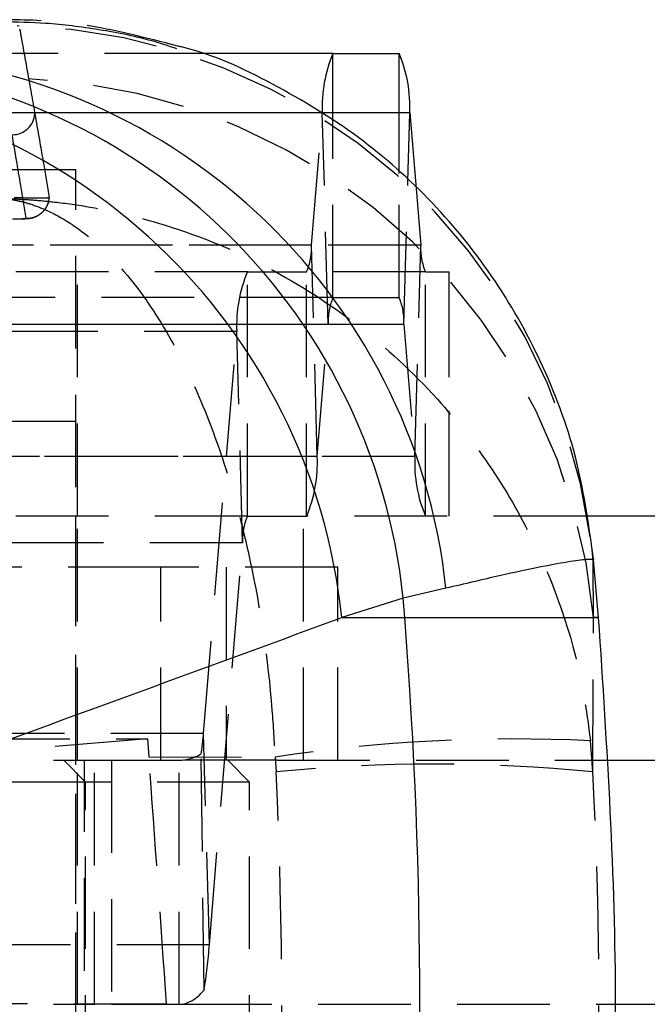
# Model space of a CAD drawing. Extents: x 31 to 371, y 23 to 290.
# Tile 6 of 26: x 155.56 to 164.16, y 36.44 to 49.95. Entities that reach past the tile are written whole.
import ezdxf

# ---------------------------------------------------------------- set-up
doc = ezdxf.new("R2010")
doc.units = 0
doc.linetypes.add('HIDDEN', pattern=[1.905, 1.27, -0.635])
doc.layers.get('0').update_dxf_attribs({"linetype": 'CONTINUOUS'})

msp = doc.modelspace()

# ---------------------------------------------------------------- linework, layer by layer
at = {"color": 7, "linetype": 'HIDDEN'}
for p, q in [((157.990647, 49.489901), (144.869321, 49.489901)), ((159.706752, 48.672657), (144.723828, 48.672657)), ((160.905315, 48.672657), (145.922392, 48.672657)), ((159.556846, 46.858331), (159.706752, 48.672657)), ((159.786653, 45.771471), (159.706752, 48.672657)), ((159.852245, 46.139901), (159.852245, 48.551808)), ((156.32905, 47.889901), (154.080063, 47.889901)), ((156.32905, 26.389901), (156.32905, 47.889901)), ((160.759822, 46.139901), (160.759822, 47.839386)), ((160.825413, 45.771471), (160.879444, 47.733297)), ((160.991112, 47.634262), (161.055221, 46.858331)), ((159.556846, 46.858331), (144.573922, 46.858331)), ((161.055221, 46.858331), (146.072298, 46.858331)), ((159.636748, 43.957146), (159.556846, 46.858331)), ((160.975319, 43.957146), (161.055221, 46.858331)), ((158.679082, 46.489901), (143.696158, 46.489901)), ((156.3478, 43.139901), (156.3478, 46.489901)), ((158.679082, 43.139901), (158.679082, 46.489901)), ((158.679082, 46.489901), (159.491255, 46.489901)), ((159.491255, 43.139901), (159.491255, 46.489901)), ((161.120812, 46.489901), (159.491255, 46.489901)), ((161.120812, 43.139901), (161.120812, 46.489901)), ((161.120812, 46.489901), (161.439262, 46.489901)), ((161.439262, 46.489901), (161.439262, 43.139901)), ((161.439262, 46.489901), (161.4478, 46.489901)), ((161.4478, 43.139901), (161.4478, 46.489901)), ((159.852245, 46.139901), (144.869321, 46.139901)), ((159.852245, 46.139901), (160.759822, 46.139901)), ((158.533589, 45.672656), (143.550665, 45.672656)), ((159.786653, 45.771471), (144.80373, 45.771471)), ((160.825413, 45.771471), (145.84249, 45.771471)), ((158.077976, 40.158331), (158.533589, 45.672656)), ((158.613491, 42.771471), (158.533589, 45.672656)), ((159.636748, 43.957146), (159.786653, 45.771471)), ((160.825413, 45.771471), (160.975319, 43.957146)), ((156.32909, 44.439902), (153.035704, 44.439902)), ((156.32909, 30.439901), (156.32909, 44.439902)), ((159.636748, 43.957146), (144.653824, 43.957146)), ((160.975319, 43.957146), (145.992395, 43.957146)), ((158.679082, 43.139901), (143.696158, 43.139901)), ((156.3478, 39.789901), (156.3478, 43.139901)), ((158.679082, 43.139901), (159.491255, 43.139901)), ((159.4478, 39.789901), (159.4478, 43.139901)), ((163.322909, 43.139901), (159.491255, 43.139901)), ((158.613491, 42.771471), (143.630567, 42.771471)), ((158.157878, 37.257146), (158.613491, 42.771471)), ((163.395272, 42.726971), (163.422065, 42.469098)), ((157.493245, 42.439901), (145.523923, 42.439901)), ((156.34784, 39.789901), (156.34784, 42.439901)), ((157.493245, 39.789901), (157.493245, 42.439901)), ((159.91716, 42.439901), (157.493245, 42.439901)), ((158.388657, 42.439901), (158.388657, 39.789901)), ((159.91716, 39.789901), (159.91716, 42.439901)), ((163.422065, 42.469098), (163.425825, 42.542069)), ((163.423391, 41.747686), (163.422065, 42.469098)), ((163.416188, 39.628976), (163.423391, 41.747686)), ((163.495327, 41.747686), (163.423391, 41.747686)), ((158.077976, 40.158331), (143.095053, 40.158331)), ((158.157878, 37.257146), (158.077976, 40.158331)), ((143.545842, 40.083266), (157.310845, 40.08326)), ((157.310845, 40.08326), (153.881513, 39.794089)), ((157.310845, 40.08326), (157.328873, 39.83815)), ((163.416188, 39.628976), (163.382449, 40.056359)), ((158.084987, 36.632821), (158.045116, 39.876873)), ((154.116235, 39.789901), (156.583446, 39.789901)), ((156.461313, 39.489901), (156.161314, 39.789901)), ((156.34784, 36.439901), (156.34784, 39.789901)), ((156.447801, 33.089901), (156.447801, 39.789901)), ((156.583446, 36.439901), (156.583446, 39.789901)), ((156.583446, 39.789901), (156.81803, 39.789901)), ((156.81803, 39.789901), (156.81803, 36.439901)), ((156.81803, 39.789901), (157.744325, 39.789901)), ((157.328873, 39.83815), (159.057806, 39.831781)), ((159.086846, 39.789901), (157.744325, 39.789901)), ((157.744325, 36.439901), (157.744325, 39.789901)), ((158.7103, 39.489901), (158.4103, 39.789901)), ((159.057806, 39.831781), (159.072586, 39.628976)), ((159.086846, 39.789901), (163.581365, 39.789901)), ((156.461313, 39.489901), (151.695231, 39.489901)), ((158.7103, 39.489901), (156.461313, 39.489901)), ((156.461313, 33.389901), (156.461313, 39.489901)), ((158.7103, 33.389901), (158.7103, 39.489901)), ((158.157878, 37.257146), (143.174954, 37.257146)), ((154.116235, 36.439901), (156.583446, 36.439901)), ((157.571136, 36.440511), (154.143059, 36.450544)), ((156.34784, 33.089901), (156.34784, 36.439901)), ((156.81803, 36.439901), (156.583446, 36.439901)), ((156.81803, 36.439901), (157.744325, 36.439901)), ((157.744325, 36.439901), (163.72751, 36.439901))]:
    msp.add_line(p, q, dxfattribs=at)
at = {"color": 7, "linetype": 'CONTINUOUS'}
for p, q in [((159.852245, 49.489901), (157.990647, 49.489901)), ((159.852245, 49.489901), (160.759822, 49.489901)), ((160.905315, 48.672657), (160.991112, 47.634262)), ((172.70642, 43.139901), (163.322909, 43.139901)), ((163.425825, 42.542069), (163.426002, 42.540043)), ((163.495327, 41.747686), (163.426002, 42.540043)), ((161.402247, 42.148933), (160.815248, 42.015253)), ((160.815248, 42.015253), (159.973504, 41.747686)), ((160.836206, 41.747686), (160.815248, 42.015253)), ((159.973504, 41.747686), (160.836206, 41.747686)), ((160.836206, 41.747686), (163.495327, 41.747686)), ((163.581365, 39.789901), (178.468308, 39.789901)), ((163.72751, 36.439901), (178.468308, 36.439901))]:
    msp.add_line(p, q, dxfattribs=at)
at = {"color": 8, "linetype": 'CONTINUOUS'}
for p, q in [((159.852245, 48.551808), (159.852245, 49.489901)), ((160.759822, 47.839386), (160.759822, 49.489901)), ((160.879444, 47.733297), (160.905315, 48.672657))]:
    msp.add_line(p, q, dxfattribs=at)
at = {"color": 7, "linetype": 'HIDDEN'}
for centre, radius, start, end in [((155.338435, 41.754015), 8.115452, 7.7863533, 88.686163), ((155.3403, 41.033176), 8.114609, 5.0515647, 87.6001114), ((155.459385, 48.678403), 0.304482, 269.1404187, 357.8962692), ((158.71088, 46.818884), 0.846885, 337.1411497, 2.669776), ((161.901187, 46.818884), 0.846885, 177.330224, 202.8588503), ((160.410059, 45.760164), 1.87851, 157.1409191, 182.670009), ((160.632611, 45.81092), 0.846877, 157.1410294, 182.6698963), ((159.979448, 45.810919), 0.846885, 357.330224, 22.8588503), ((157.760267, 43.86964), 1.87852, 337.1409877, 2.6699517), ((162.8518, 43.86964), 1.87852, 177.3300483, 202.8590123), ((159.459449, 42.81092), 0.846878, 157.1410451, 182.6698556), ((154.988085, 40.376435), 3.097579, 350.7190976, 355.9624057), ((162.334489, 18.485052), 21.596748, 87.2186902, 98.726683), ((161.244387, 17.942789), 21.794665, 84.2810827, 95.7189173), ((151.304032, 37.740925), 6.870899, 350.7190896, 355.9624699)]:
    msp.add_arc(centre, radius, start, end, dxfattribs=at)
at = {"color": 7, "linetype": 'CONTINUOUS'}
for centre, radius, start, end in [((153.226312, 41.264159), 8.223669, 6.1763359, 88.4247613), ((161.583219, 48.760165), 1.878506, 157.1408944, 182.6700337), ((159.028848, 48.760165), 1.878506, 357.3299663, 22.8591056), ((152.665127, 41.166125), 8.194235, 5.9479492, 87.266972), ((151.823384, 40.89856), 8.194234, 5.9479428, 87.2669821), ((93.049292, 36.439901), 67.994399, 355.52281682, 4.47718318)]:
    msp.add_arc(centre, radius, start, end, dxfattribs=at)
msp.add_ellipse((91.353611, 36.439901), major_axis=(178.409816, 58.583145), ratio=0.093257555, start_param=5.037521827, end_param=5.076376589, dxfattribs=at)
at = {"color": 7, "linetype": 'HIDDEN'}
for centre, major_axis, ratio, start_param, end_param in [((157.744325, 42.539901), (0, 2.75), 0.438382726, 3.141592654, 3.393760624), ((154.401308, 36.439901), (-4.265328, 60.899599), 0.051797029, 4.708771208, 4.76459067), ((102.848051, 36.439901), (0, 60.9), 0.924495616, 4.65999925, 4.76477871), ((102.848051, 36.439901), (0, 60.9), 0.995917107, 4.65999925, 4.76477871), ((157.744325, 42.539901), (0, 6.1), 0.223828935, 3.141592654, 3.393760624), ((154.400617, 36.439901), (0, 60.9), 0.052061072, 4.656574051, 4.712398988)]:
    msp.add_ellipse(centre, major_axis=major_axis, ratio=ratio, start_param=start_param, end_param=end_param, dxfattribs=at)
at = {"color": 7, "linetype": 'CONTINUOUS'}
for points, knots in [([(157.709786, 49.552177), (157.613348, 49.584776), (157.265395, 49.702393), (156.661418, 49.819495), (155.955457, 49.911541), (155.51717, 49.918803), (155.320811, 49.922056)], [0, 0, 0, 0, 0.124587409, 0.449520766, 0.753378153, 1, 1, 1, 1]), ([(163.425825, 42.542069), (163.364975, 42.988432), (163.24151, 43.894102), (162.773222, 45.183033), (162.105304, 46.390146), (161.247337, 47.455341), (160.21597, 48.377028), (159.049103, 49.079271), (158.196049, 49.485575), (157.73784, 49.586244), (157.718741, 49.59044)], [0, 0, 0, 0, 0.1402407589, 0.2845486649, 0.4247893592, 0.5690968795, 0.7093407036, 0.8536512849, 0.9939000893, 1, 1, 1, 1]), ([(163.426002, 42.540043), (163.4072, 42.543595), (163.365845, 42.551406), (163.129376, 42.52155), (162.725655, 42.448233), (162.165555, 42.330141), (161.656684, 42.209336), (161.402247, 42.148933)], [0, 0, 0, 0, 0.170521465, 0.375057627, 0.579590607, 0.789794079, 1, 1, 1, 1]), ([(163.495327, 31.132116), (163.610907, 32.894613), (163.842951, 36.433097), (163.611496, 39.971659), (163.495327, 41.747686)], [0, 0, 0, 0, 0.498093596, 1, 1, 1, 1])]:
    msp.add_open_spline(points, degree=3, knots=knots, dxfattribs=at)
at = {"color": 7, "linetype": 'HIDDEN'}
for points, knots in [([(157.718741, 49.59044), (157.28921, 49.703009), (156.56277, 49.893389), (155.765953, 49.948572), (155.413861, 49.95197), (155.367938, 49.952413)], [0, 0, 0, 0, 0.557127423, 0.942236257, 1, 1, 1, 1]), ([(155.557388, 49.823943), (155.559261, 49.81361), (155.569114, 49.759265), (155.610184, 49.532249), (155.649091, 49.314302), (155.680089, 49.140668)], [0, 0, 0, 0, 0.045561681, 0.239617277, 1, 1, 1, 1]), ([(155.680089, 49.140668), (155.681892, 49.130521), (155.691587, 49.075977), (155.719516, 48.918483), (155.74551, 48.770542), (155.763662, 48.667226)], [0, 0, 0, 0, 0.064494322, 0.346683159, 1, 1, 1, 1]), ([(155.763662, 48.667226), (155.765513, 48.65666), (155.775193, 48.601409), (155.816117, 48.367101), (155.880742, 47.993773), (155.937003, 47.662197), (155.962473, 47.512089)], [0, 0, 0, 0, 0.027670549, 0.144694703, 0.612792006, 1, 1, 1, 1]), ([(155.646147, 47.227479), (155.621491, 47.37755), (155.558285, 47.762254), (155.494016, 48.142214), (155.454817, 48.373955)], [0, 0, 0, 0, 0.390092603, 1, 1, 1, 1]), ([(155.361146, 47.497886), (155.366818, 47.497718), (155.373445, 47.497522), (155.384269, 47.497184), (155.396781, 47.496781), (155.420663, 47.49596), (155.461052, 47.494425), (155.528857, 47.491435), (155.642751, 47.485242), (155.834287, 47.471526), (156.157628, 47.438955), (156.709626, 47.355965), (157.687926, 47.123733), (158.924204, 46.623921), (160.21806, 45.789623), (161.244891, 44.841402), (162.053243, 43.802107), (162.804383, 42.478406), (163.234651, 41.189309), (163.354445, 40.271022), (163.382449, 40.056359)], [0, 0, 0, 0, 0.001490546, 0.001741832, 0.002846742, 0.004778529, 0.008021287, 0.013465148, 0.022607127, 0.037973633, 0.063867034, 0.107815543, 0.184018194, 0.325715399, 0.450189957, 0.574613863, 0.675061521, 0.775482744, 0.947515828, 1, 1, 1, 1]), ([(155.361146, 47.497886), (155.363778, 47.497561), (155.366854, 47.497181), (155.371866, 47.496541), (155.377678, 47.495791), (155.388751, 47.494305), (155.407485, 47.491647), (155.438926, 47.486771), (155.491736, 47.47741), (155.580526, 47.458366), (155.730387, 47.416795), (155.986121, 47.31843), (156.439035, 47.058951), (157.010737, 46.524666), (157.608108, 45.654234), (158.081333, 44.677246), (158.452977, 43.615234), (158.797211, 42.270372), (158.992767, 40.969054), (159.045483, 40.047262), (159.057806, 39.831781)], [0, 0, 0, 0, 0.001490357, 0.001741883, 0.002847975, 0.004780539, 0.008024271, 0.013469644, 0.022613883, 0.037983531, 0.063880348, 0.107832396, 0.184036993, 0.32571572, 0.450190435, 0.574614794, 0.675062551, 0.775484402, 0.947516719, 1, 1, 1, 1]), ([(155.96248, 47.512088), (155.955657, 47.509025), (155.942882, 47.503292), (155.844441, 47.501945), (155.711149, 47.503678), (155.581172, 47.506252), (155.502942, 47.507664), (155.48135, 47.508053)], [0, 0, 0, 0, 0.2531996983, 0.4740542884, 0.6948999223, 0.9157891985, 1, 1, 1, 1]), ([(155.485537, 47.221024), (155.50359, 47.2208), (155.561024, 47.220088), (155.624863, 47.221107), (155.674379, 47.223965), (155.722289, 47.231004), (155.783214, 47.249569), (155.858581, 47.293725), (155.926303, 47.373509), (155.958819, 47.454857), (155.960463, 47.501756), (155.960839, 47.512475)], [0, 0, 0, 0, 0.078623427, 0.250134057, 0.346864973, 0.417362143, 0.503501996, 0.629754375, 0.795278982, 0.953209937, 1, 1, 1, 1]), ([(155.646152, 47.227493), (155.666625, 47.227856), (155.70757, 47.228582), (155.767143, 47.245199), (155.822296, 47.272497), (155.870828, 47.310493), (155.91083, 47.357349), (155.940443, 47.411257), (155.957415, 47.463878), (155.961014, 47.498126), (155.962481, 47.51208)], [0, 0, 0, 0, 0.130080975, 0.260162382, 0.390242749, 0.520323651, 0.650402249, 0.780483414, 0.910565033, 1, 1, 1, 1]), ([(155.459983, 47.221663), (155.471597, 47.22151), (155.505221, 47.221066), (155.557716, 47.220964), (155.607045, 47.221878), (155.640184, 47.223955), (155.644159, 47.226302), (155.646154, 47.227479)], [0, 0, 0, 0, 0.11503536, 0.333022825, 0.553085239, 0.775746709, 1, 1, 1, 1])]:
    msp.add_open_spline(points, degree=3, knots=knots, dxfattribs=at)

doc.saveas('drawing.dxf')
